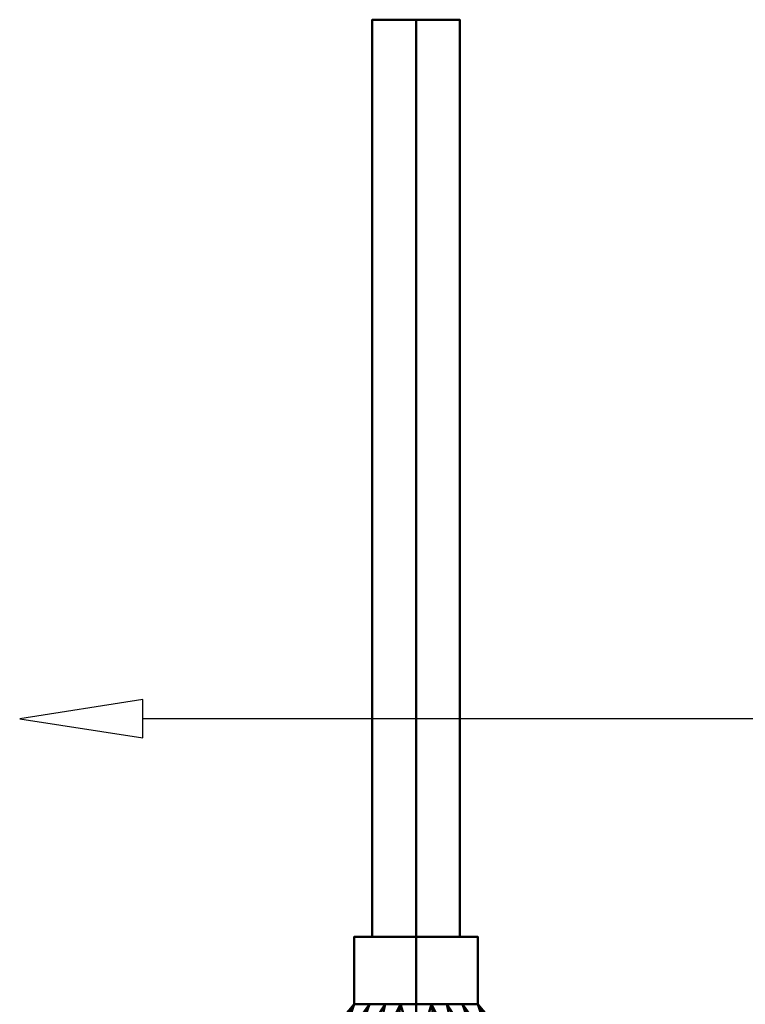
# Model space of a CAD drawing. Header units: millimetres. Extents: x -422 to 422, y -297 to 0.
# Tile 162 of 256: x -422 to -314, y -147 to 0. Entities that reach past the tile are written whole.
import ezdxf

# ---------------------------------------------------------------- set-up
doc = ezdxf.new("R2010")
doc.units = ezdxf.units.MM
doc.layers.add('A-GENM', color=13, linetype='Continuous', lineweight=40)

# ---------------------------------------------------------------- blocks, each defined once
blk = doc.blocks.new('MHS_Chartwell_Valve_Wall - MHS_Chartwell_Valve_Wall-25978-Preview')
at = {"layer": 'A-GENM'}
mesh = blk.add_polyface(dxfattribs=at)
corners = [(-36.04, 0, 99.37), (-36.04, 9.21, 104.68), (-36.04, 9.21, 115.32), (-36.04, 0, 120.63), (-14.3, 0, 130.35), (9.51, 0, 129.89), (30.87, 0, 119.35), (30.87, 8.1, 114.67), (30.87, 8.1, 105.33), (30.87, 0, 100.65), (9.51, 0, 90.11), (-14.3, 0, 89.65), (-2.37, 13.93, 126.28), (-2.37, 13.93, 93.72), (-36.04, 4.6, 117.98), (30.87, 4.05, 117.01), (-36.04, 4.6, 102.02), (30.87, 4.05, 102.99), (-2.37, 21.4, 111.15), (-2.37, 6.74, 130.34), (13.78, 9.17, 126.25), (15.09, 14.08, 121.55), (30.87, 8.1, 110), (14.04, 17.94, 105.19), (-10.91, 19.23, 101.76), (-2.78, 19.22, 119.48), (-36.04, 9.21, 110), (16, 17.06, 115.34), (-21.04, 17.95, 114.57), (-18.61, 9.48, 126.79), (-19.94, 14.6, 121.98), (-2.37, 6.74, 89.66), (-18.61, 9.48, 93.21), (-19.07, 14.49, 97.47), (13.78, 9.17, 93.75), (15.09, 14.08, 98.45), (30.87, 2.02, 118.18), (23.26, 0, 123.1), (16.86, 4.19, 127.03), (-19.83, 18.83, 108.14), (-36.04, 2.3, 119.31), (-28.29, 0, 124.1), (-21.73, 4.36, 127.75), (-36.04, 2.3, 100.69), (-28.29, 0, 95.9), (-21.73, 4.36, 92.25), (30.87, 2.02, 101.82), (23.26, 0, 96.9), (16.86, 4.19, 92.97), (-36.04, 9.21, 107.34), (-24.98, 15.71, 103.49), (-2.39, 0, 130.12), (2.43, 10.38, 128.4), (-8.18, 10.96, 128.18), (-14.84, 13.1, 125.42), (-36.04, 6.91, 116.65), (-26.56, 10.25, 122.67), (9.09, 12.96, 125.21), (30.87, 6.07, 115.84), (20.33, 10.2, 122.34), (24.49, 10.93, 118.39), (22.22, 13.49, 116.68), (30.87, 8.1, 112.34), (12.07, 16.92, 119.07), (5.66, 19.54, 116.78), (-4.7, 20.73, 115.41), (22.74, 7.32, 122.83), (30.87, 8.1, 107.66), (22.86, 13.59, 104.37), (12.89, 16.84, 101.32), (2.16, 17.14, 97.6), (1.92, 19.92, 102.81), (-7.25, 20.99, 106.36), (4.63, 20.67, 107.34), (17.57, 17.25, 110.24), (7.9, 20.23, 111.04), (22.86, 14.39, 106.96), (-8.28, 16.34, 96.46), (3.11, 16.64, 122.88), (-8.63, 16.93, 122.74), (-16.47, 17.75, 118.9), (-36.04, 9.21, 112.66), (-27.22, 14.56, 116.58), (-2.39, 0, 89.88), (-7.17, 10.47, 91.44), (3.44, 10.85, 92.01), (10.05, 12.79, 94.95), (30.87, 6.07, 104.16), (21.61, 9.67, 98.05), (-36.04, 6.91, 103.35), (-28.88, 12.01, 100.78), (-26.77, 10.53, 97.69), (8.21, 6.88, 128.98), (-12.98, 7.01, 129.36), (-27.86, 6.26, 124.37), (-27.86, 6.26, 95.63), (-12.98, 7.01, 90.64), (8.21, 6.88, 91.02), (22.88, 5.87, 96.53), (-29.44, 14.72, 108.06), (-26.8, 16.14, 111.17)]
mesh.append_faces([[corners[k] for k in face] for face in [(36, 37, 6)]], dxfattribs={"vtx0": -1})
mesh.append_faces([[corners[k] for k in face] for face in [(15, 66, 36), (26, 99, 49), (37, 38, 5), (44, 45, 11), (16, 95, 43), (10, 48, 47), (14, 56, 55), (58, 59, 15), (22, 74, 62), (17, 88, 87), (40, 94, 14), (46, 98, 17), (81, 100, 26)]], dxfattribs={"vtx0": -1, "vtx1": -1})
mesh.append_faces([[corners[k] for k in face] for face in [(48, 97, 34), (56, 29, 54), (52, 53, 19), (93, 4, 19), (52, 19, 92), (12, 57, 78), (88, 34, 86), (20, 59, 57), (96, 11, 45), (84, 31, 96), (32, 13, 84), (52, 57, 12), (60, 61, 21), (70, 77, 24), (73, 71, 72), (73, 74, 23), (21, 61, 63), (67, 68, 76), (68, 69, 23), (33, 13, 32), (64, 65, 25), (73, 72, 18), (39, 99, 100), (62, 27, 61), (25, 63, 64), (100, 81, 28), (30, 80, 82), (53, 54, 29), (79, 12, 78), (30, 79, 80), (84, 85, 31), (50, 39, 24), (85, 86, 34), (35, 70, 69), (35, 69, 68), (92, 5, 38), (38, 36, 66), (36, 38, 37), (92, 38, 20), (18, 39, 28), (42, 40, 41), (40, 42, 94), (93, 29, 42), (42, 29, 94), (43, 45, 44), (95, 32, 45), (96, 45, 32), (46, 48, 98), (47, 48, 46), (48, 34, 98), (33, 90, 50), (50, 49, 99), (33, 50, 24), (57, 52, 20), (53, 52, 12), (12, 79, 54), (53, 29, 93), (12, 54, 53), (55, 56, 30), (94, 56, 14), (30, 56, 54), (78, 57, 21), (59, 21, 57), (66, 59, 20), (60, 59, 58), (61, 60, 7), (59, 60, 21), (61, 27, 63), (64, 63, 27), (78, 63, 25), (75, 27, 74), (64, 75, 65), (18, 28, 65), (80, 65, 28), (38, 66, 20), (15, 59, 66), (35, 68, 8), (76, 68, 23), (35, 86, 70), (71, 23, 69), (77, 70, 13), (71, 70, 24), (70, 71, 69), (71, 24, 72), (24, 39, 72), (39, 18, 72), (75, 74, 73), (71, 73, 23), (75, 73, 18), (62, 74, 27), (65, 75, 18), (27, 75, 64), (23, 74, 76), (22, 76, 74), (13, 33, 77), (24, 77, 33), (63, 78, 21), (79, 78, 25), (25, 65, 80), (79, 30, 54), (25, 80, 79), (80, 28, 82), (81, 82, 28), (30, 82, 2), (31, 97, 10), (85, 84, 13), (13, 70, 86), (85, 34, 97), (13, 86, 85), (87, 88, 35), (98, 88, 17), (35, 88, 86), (89, 90, 91), (50, 90, 1), (91, 90, 33), (33, 32, 91), (91, 32, 95), (52, 92, 20), (5, 92, 19), (4, 93, 42), (53, 93, 19), (56, 94, 29), (43, 95, 45), (91, 95, 16), (84, 96, 32), (11, 96, 31), (10, 97, 48), (85, 97, 31), (88, 98, 34), (100, 99, 26), (50, 99, 39), (39, 100, 28)]], dxfattribs={"vtx0": -1, "vtx1": -1, "vtx2": -1})
mesh.append_faces([[corners[k] for k in face] for face in [(76, 22, 67), (35, 8, 87), (30, 2, 55), (42, 41, 4), (50, 1, 49), (61, 7, 62), (82, 81, 2)]], dxfattribs={"vtx0": -1, "vtx2": -1})
mesh.append_faces([[corners[k] for k in face] for face in [(31, 10, 83, 11)]], dxfattribs={"vtx0": -1, "vtx3": -1})
mesh.append_faces([[corners[k] for k in face] for face in [(51, 5, 19, 4), (58, 7, 60), (89, 1, 90), (16, 89, 91), (67, 8, 68)]], dxfattribs={"vtx1": -1, "vtx2": -1})
mesh.append_faces([[corners[k] for k in face] for face in [(40, 3, 41), (46, 9, 47), (44, 0, 43)]], dxfattribs={"vtx2": -1})
mesh = blk.add_polyface(dxfattribs=at)
corners = [(-46.04, 0, 99.37), (-46.04, 9.21, 104.68), (-46.04, 9.21, 115.32), (-46.04, 0, 120.63), (-36.04, 0, 120.63), (-36.04, 9.21, 115.32), (-36.04, 9.21, 104.68), (-36.04, 0, 99.37)]
mesh.append_faces([[corners[k] for k in face] for face in [(4, 5, 2, 3)]], dxfattribs={"vtx1": -1})
mesh.append_faces([[corners[k] for k in face] for face in [(1, 2, 5, 6)]], dxfattribs={"vtx1": -1, "vtx3": -1})
mesh.append_faces([[corners[k] for k in face] for face in [(6, 7, 0, 1)]], dxfattribs={"vtx3": -1})
mesh = blk.add_polyface(dxfattribs=at)
corners = [(-46.04, 0, 102.5), (-46.04, 6.5, 106.25), (-46.04, 6.5, 113.75), (-46.04, 0, 117.5), (-46.04, 0, 120.63), (-46.04, 9.21, 115.32), (-46.04, 9.21, 104.68), (-46.04, 0, 99.37)]
mesh.append_faces([[corners[k] for k in face] for face in [(6, 1, 2, 5)]], dxfattribs={"vtx0": -1, "vtx2": -1})
mesh.append_faces([[corners[k] for k in face] for face in [(3, 4, 5, 2)]], dxfattribs={"vtx2": -1})
mesh.append_faces([[corners[k] for k in face] for face in [(6, 7, 0, 1)]], dxfattribs={"vtx3": -1})
mesh = blk.add_polyface(dxfattribs=at)
corners = [(-182.5, 0, 110), (-182.5, 0, 117.5), (-182.5, 6.5, 113.75), (-182.5, 6.5, 106.25), (-182.5, 0, 102.5)]
mesh.append_faces([[corners[k] for k in face] for face in [(3, 4, 0)]], dxfattribs={"vtx2": -1})
mesh.append_faces([[corners[k] for k in face] for face in [(0, 1, 2, 3)]], dxfattribs={"vtx3": -1})
mesh = blk.add_polyface(dxfattribs=at)
corners = [(-182.5, 0, 102.5), (-182.5, 6.5, 106.25), (-182.5, 6.5, 113.75), (-182.5, 0, 117.5), (-46.04, 0, 117.5), (-46.04, 6.5, 113.75), (-46.04, 6.5, 106.25), (-46.04, 0, 102.5)]
mesh.append_faces([[corners[k] for k in face] for face in [(1, 6, 7, 0)]], dxfattribs={"vtx0": -1})
mesh.append_faces([[corners[k] for k in face] for face in [(4, 5, 2, 3)]], dxfattribs={"vtx1": -1})
mesh.append_faces([[corners[k] for k in face] for face in [(1, 2, 5, 6)]], dxfattribs={"vtx1": -1, "vtx3": -1})
mesh = blk.add_polyface(dxfattribs=at)
corners = [(-182.5, 0, 110), (-182.5, 0, 102.5), (-182.5, -6.5, 106.25), (-182.5, -6.5, 113.75), (-182.5, 0, 117.5)]
mesh.append_faces([[corners[k] for k in face] for face in [(1, 2, 0)]], dxfattribs={"vtx1": -1})
mesh.append_faces([[corners[k] for k in face] for face in [(3, 4, 0, 2)]], dxfattribs={"vtx2": -1})
mesh = blk.add_polyface(dxfattribs=at)
corners = [(-182.5, 0, 117.5), (-182.5, -6.5, 113.75), (-182.5, -6.5, 106.25), (-182.5, 0, 102.5), (-46.04, 0, 102.5), (-46.04, -6.5, 106.25), (-46.04, -6.5, 113.75), (-46.04, 0, 117.5)]
mesh.append_faces([[corners[k] for k in face] for face in [(1, 6, 7, 0)]], dxfattribs={"vtx0": -1})
mesh.append_faces([[corners[k] for k in face] for face in [(4, 5, 2, 3)]], dxfattribs={"vtx1": -1})
mesh.append_faces([[corners[k] for k in face] for face in [(1, 2, 5, 6)]], dxfattribs={"vtx1": -1, "vtx3": -1})
mesh = blk.add_polyface(dxfattribs=at)
corners = [(-46.04, 0, 120.63), (-46.04, -9.21, 115.32), (-46.04, -9.21, 104.68), (-46.04, 0, 99.37), (-36.04, 0, 99.37), (-36.04, -9.21, 104.68), (-36.04, -9.21, 115.32), (-36.04, 0, 120.63)]
mesh.append_faces([[corners[k] for k in face] for face in [(4, 5, 2, 3)]], dxfattribs={"vtx1": -1})
mesh.append_faces([[corners[k] for k in face] for face in [(1, 2, 5, 6)]], dxfattribs={"vtx1": -1, "vtx3": -1})
mesh.append_faces([[corners[k] for k in face] for face in [(6, 7, 0, 1)]], dxfattribs={"vtx3": -1})
mesh = blk.add_polyface(dxfattribs=at)
corners = [(-46.04, 0, 117.5), (-46.04, -6.5, 113.75), (-46.04, -6.5, 106.25), (-46.04, 0, 102.5), (-46.04, 0, 99.37), (-46.04, -9.21, 104.68), (-46.04, -9.21, 115.32), (-46.04, 0, 120.63)]
mesh.append_faces([[corners[k] for k in face] for face in [(5, 2, 3, 4)]], dxfattribs={"vtx0": -1})
mesh.append_faces([[corners[k] for k in face] for face in [(0, 1, 6, 7)]], dxfattribs={"vtx1": -1})
mesh.append_faces([[corners[k] for k in face] for face in [(1, 2, 5, 6)]], dxfattribs={"vtx1": -1, "vtx3": -1})
mesh = blk.add_polyface(dxfattribs=at)
corners = [(-36.04, 0, 120.63), (-36.04, -9.21, 115.32), (-36.04, -9.21, 104.68), (-36.04, 0, 99.37), (-14.3, 0, 89.65), (9.51, 0, 90.11), (30.87, 0, 100.65), (30.87, -8.1, 105.33), (30.87, -8.1, 114.67), (30.87, 0, 119.35), (9.51, 0, 129.89), (-14.3, 0, 130.35), (-2.37, -13.93, 93.72), (-2.37, -13.93, 126.28), (30.87, -4.05, 102.99), (-36.04, -4.6, 102.02), (-36.04, -4.6, 117.98), (30.87, -4.05, 117.01), (-2.37, -21.4, 108.85), (-2.37, -6.74, 89.66), (13.78, -9.17, 93.75), (15.09, -14.08, 98.45), (30.87, -8.1, 110), (14.04, -17.94, 114.81), (-10.91, -19.23, 118.24), (-2.78, -19.22, 100.52), (-36.04, -9.21, 110), (16, -17.06, 104.66), (-21.04, -17.95, 105.43), (-18.61, -9.48, 93.21), (-19.94, -14.6, 98.02), (-2.37, -6.74, 130.34), (-18.61, -9.48, 126.79), (-19.07, -14.49, 122.53), (13.78, -9.17, 126.25), (15.09, -14.08, 121.55), (30.87, -2.02, 101.82), (23.26, 0, 96.9), (16.86, -4.19, 92.97), (-19.83, -18.83, 111.86), (-36.04, -2.3, 100.69), (-28.29, 0, 95.9), (-21.73, -4.36, 92.25), (-36.04, -2.3, 119.31), (-28.29, 0, 124.1), (-21.73, -4.36, 127.75), (30.87, -2.02, 118.18), (23.26, 0, 123.1), (16.86, -4.19, 127.03), (-36.04, -9.21, 112.66), (-24.98, -15.71, 116.51), (-2.39, 0, 89.88), (2.43, -10.38, 91.6), (-8.18, -10.96, 91.82), (-14.84, -13.1, 94.58), (-36.04, -6.91, 103.35), (-26.56, -10.25, 97.33), (9.09, -12.96, 94.79), (30.87, -6.07, 104.16), (20.33, -10.2, 97.66), (24.49, -10.93, 101.61), (22.22, -13.49, 103.32), (30.87, -8.1, 107.66), (12.07, -16.92, 100.93), (5.66, -19.54, 103.22), (-4.7, -20.73, 104.59), (22.74, -7.32, 97.17), (30.87, -8.1, 112.34), (22.86, -13.59, 115.63), (12.89, -16.84, 118.68), (2.16, -17.14, 122.4), (1.92, -19.92, 117.19), (-7.25, -20.99, 113.64), (4.63, -20.67, 112.66), (17.57, -17.25, 109.76), (7.9, -20.23, 108.96), (22.86, -14.39, 113.04), (-8.28, -16.34, 123.54), (3.11, -16.64, 97.12), (-8.63, -16.93, 97.26), (-16.47, -17.75, 101.1), (-36.04, -9.21, 107.34), (-27.22, -14.56, 103.42), (-2.39, 0, 130.12), (-7.17, -10.47, 128.56), (3.44, -10.85, 127.99), (10.05, -12.79, 125.05), (30.87, -6.07, 115.84), (21.61, -9.67, 121.95), (-36.04, -6.91, 116.65), (-28.88, -12.01, 119.22), (-26.77, -10.53, 122.31), (8.21, -6.88, 91.02), (-12.98, -7.01, 90.64), (-27.86, -6.26, 95.63), (-27.86, -6.26, 124.37), (-12.98, -7.01, 129.36), (8.21, -6.88, 128.98), (22.88, -5.87, 123.47), (-29.44, -14.72, 111.94), (-26.8, -16.14, 108.83)]
mesh.append_faces([[corners[k] for k in face] for face in [(26, 99, 49), (37, 38, 5), (14, 66, 36), (44, 45, 11), (16, 95, 43), (4, 42, 41), (10, 48, 47), (15, 56, 55), (58, 59, 14), (22, 74, 62), (8, 68, 67), (17, 88, 87), (40, 94, 15), (46, 98, 17), (81, 100, 26)]], dxfattribs={"vtx0": -1, "vtx1": -1})
mesh.append_faces([[corners[k] for k in face] for face in [(52, 53, 19), (52, 19, 92), (52, 57, 12), (56, 29, 54), (92, 5, 38), (57, 52, 20), (73, 71, 72), (12, 57, 78), (20, 59, 57), (88, 34, 86), (60, 61, 21), (97, 10, 31), (96, 11, 45), (32, 13, 84), (70, 77, 24), (48, 97, 34), (42, 93, 29), (73, 74, 23), (21, 61, 63), (67, 68, 76), (68, 69, 23), (33, 13, 32), (64, 65, 25), (73, 72, 18), (39, 99, 100), (62, 27, 61), (25, 63, 64), (100, 81, 28), (30, 80, 82), (53, 54, 29), (79, 12, 78), (30, 79, 80), (84, 85, 31), (50, 39, 24), (85, 86, 34), (35, 70, 69), (68, 23, 76), (36, 38, 37), (38, 36, 66), (92, 38, 20), (18, 39, 28), (40, 42, 94), (41, 42, 40), (42, 29, 94), (43, 45, 44), (95, 32, 45), (96, 45, 32), (46, 48, 98), (47, 48, 46), (48, 34, 98), (33, 90, 50), (50, 49, 99), (33, 50, 24), (19, 93, 4), (53, 52, 12), (12, 79, 54), (53, 29, 93), (12, 54, 53), (55, 56, 30), (94, 56, 15), (30, 56, 54), (78, 57, 21), (59, 21, 57), (66, 59, 20), (60, 59, 58), (61, 60, 7), (59, 60, 21), (61, 27, 63), (64, 63, 27), (78, 63, 25), (75, 27, 74), (64, 75, 65), (18, 28, 65), (80, 65, 28), (38, 66, 20), (14, 59, 66), (8, 35, 68), (69, 68, 35), (35, 86, 70), (71, 23, 69), (77, 70, 13), (71, 70, 24), (70, 71, 69), (71, 24, 72), (24, 39, 72), (39, 18, 72), (75, 74, 73), (71, 73, 23), (75, 73, 18), (62, 74, 27), (65, 75, 18), (27, 75, 64), (23, 74, 76), (22, 76, 74), (13, 33, 77), (24, 77, 33), (63, 78, 21), (79, 78, 25), (25, 65, 80), (79, 30, 54), (25, 80, 79), (80, 28, 82), (81, 82, 28), (30, 82, 2), (85, 84, 13), (96, 84, 31), (13, 70, 86), (85, 34, 97), (13, 86, 85), (87, 88, 35), (98, 88, 17), (35, 88, 86), (89, 90, 91), (50, 90, 1), (91, 90, 33), (33, 32, 91), (91, 32, 95), (52, 92, 20), (5, 92, 19), (4, 93, 42), (53, 93, 19), (56, 94, 29), (43, 95, 45), (91, 95, 16), (84, 96, 32), (11, 96, 31), (10, 97, 48), (85, 97, 31), (88, 98, 34), (100, 99, 26), (50, 99, 39), (39, 100, 28)]], dxfattribs={"vtx0": -1, "vtx1": -1, "vtx2": -1})
mesh.append_faces([[corners[k] for k in face] for face in [(76, 22, 67), (35, 8, 87), (30, 2, 55), (50, 1, 49), (61, 7, 62), (82, 81, 2)]], dxfattribs={"vtx0": -1, "vtx2": -1})
mesh.append_faces([[corners[k] for k in face] for face in [(19, 4, 51, 5)]], dxfattribs={"vtx0": -1, "vtx3": -1})
mesh.append_faces([[corners[k] for k in face] for face in [(83, 11, 31, 10), (58, 7, 60), (89, 1, 90), (16, 89, 91)]], dxfattribs={"vtx1": -1, "vtx2": -1})
mesh.append_faces([[corners[k] for k in face] for face in [(40, 3, 41), (46, 9, 47), (37, 6, 36), (44, 0, 43)]], dxfattribs={"vtx2": -1})

msp = doc.modelspace()

# ---------------------------------------------------------------- linework, layer by layer
at = {"color": 5, "lineweight": 30}
msp.add_line((-300, -104, 110), (-403.63, -104, 110), dxfattribs=at)
msp.add_polyline3d([(-421.92, -104, 110), (-403.63, -106.83, 107.17), (-403.63, -101.17, 112.83), (-421.92, -104, 110)], dxfattribs=at)

# ---------------------------------------------------------------- block references
at = {"layer": 'A-GENM', "rotation": 269.9999999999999}
msp.add_blockref('MHS_Chartwell_Valve_Wall - MHS_Chartwell_Valve_Wall-25978-Preview', (-363, -182.5), dxfattribs=at)

doc.saveas('drawing.dxf')
